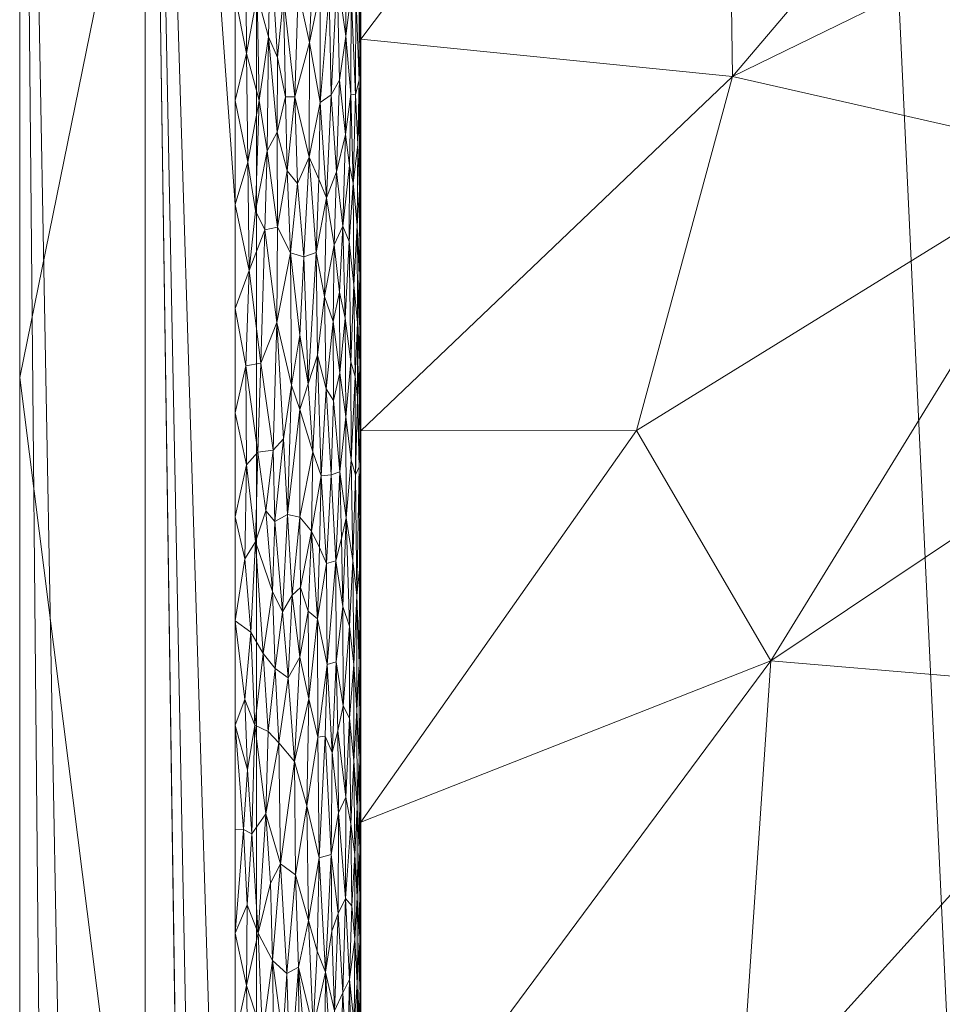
# Model space of a CAD drawing. Header units: millimetres. Extents: x -300 to 300, y 0 to 450.
# Tile 36 of 256: x -300 to -285, y 192 to 208. Entities that reach past the tile are written whole.
import ezdxf

# ---------------------------------------------------------------- set-up
doc = ezdxf.new("R2010")
doc.units = ezdxf.units.MM
doc.layers.add('A-GENM', color=13, linetype='Continuous')

# ---------------------------------------------------------------- blocks, each defined once
blk = doc.blocks.new('MODEL_CCAS0420-1080410R0 - MODEL_CCAS0420-1080410R0-453240-Preview')
at = {"layer": 'A-GENM', "lineweight": 9}
mesh = blk.add_polyface(dxfattribs=at)
corners = [(-296.159, -20, -110), (-295.657, -15.55, -110), (-294.177, -11.323, -110), (-291.793, -7.531, -110), (-288.625, -4.364, -110), (-284.831, -1.981, -110), (-280.602, -0.502, -110), (-276.147, 0, -110), (276.147, 0, -110), (280.596, -0.501, -110), (284.825, -1.978, -110), (288.619, -4.359, -110), (291.788, -7.525, -110), (294.174, -11.316, -110), (295.656, -15.545, -110), (296.159, -20, -110), (296.159, -426.171, -110), (295.658, -430.617, -110), (294.182, -434.842, -110), (291.802, -438.632, -110), (288.638, -441.797, -110), (284.848, -444.179, -110), (280.622, -445.657, -110), (276.171, -446.159, -110), (-276.171, -446.159, -110), (-280.617, -445.658, -110), (-284.842, -444.182, -110), (-288.632, -441.802, -110), (-291.797, -438.638, -110), (-294.179, -434.848, -110), (-295.657, -430.622, -110), (-296.159, -426.171, -110)]
mesh.append_faces([[corners[k] for k in face] for face in [(15, 12, 13, 14)]], dxfattribs={"vtx0": -1})
mesh.append_faces([[corners[k] for k in face] for face in [(16, 8, 15)]], dxfattribs={"vtx0": -1, "vtx1": -1})
mesh.append_faces([[corners[k] for k in face] for face in [(24, 31, 7, 8)]], dxfattribs={"vtx0": -1, "vtx1": -1, "vtx3": -1})
mesh.append_faces([[corners[k] for k in face] for face in [(31, 24, 25, 30), (18, 21, 22, 17), (17, 22, 23, 16)]], dxfattribs={"vtx0": -1, "vtx2": -1})
mesh.append_faces([[corners[k] for k in face] for face in [(0, 3, 4, 5), (0, 5, 6, 7)]], dxfattribs={"vtx0": -1, "vtx3": -1})
mesh.append_faces([[corners[k] for k in face] for face in [(28, 29, 27)]], dxfattribs={"vtx1": -1})
mesh.append_faces([[corners[k] for k in face] for face in [(25, 26, 30), (11, 12, 15, 10), (9, 10, 15, 8), (31, 0, 7)]], dxfattribs={"vtx1": -1, "vtx2": -1})
mesh.append_faces([[corners[k] for k in face] for face in [(23, 24, 8, 16)]], dxfattribs={"vtx1": -1, "vtx2": -1, "vtx3": -1})
mesh.append_faces([[corners[k] for k in face] for face in [(26, 27, 29, 30)]], dxfattribs={"vtx1": -1, "vtx3": -1})
mesh.append_faces([[corners[k] for k in face] for face in [(19, 20, 21, 18)]], dxfattribs={"vtx2": -1})
mesh.append_faces([[corners[k] for k in face] for face in [(0, 1, 2, 3)]], dxfattribs={"vtx3": -1})
mesh = blk.add_polyface(dxfattribs=at)
corners = [(-279.918, -2), (-292.651, -7.27), (-297.929, -20), (-297.929, -224.97), (-297.929, -429.94), (-292.661, -442.661), (-279.94, -447.929), (0, -447.929), (279.94, -447.929), (292.661, -442.661), (297.929, -429.94), (297.929, -224.97), (297.929, -20), (292.651, -7.27), (279.918, -2), (0, -2), (0, -3.5), (13.257, -3.5), (26.515, -3.5), (39.772, -3.5), (53.029, -3.5), (66.287, -3.5), (79.544, -3.5), (92.801, -3.5), (106.059, -3.5), (119.316, -3.5), (132.573, -3.5), (145.831, -3.5), (159.088, -3.5), (172.345, -3.5), (185.603, -3.5), (198.86, -3.5), (212.117, -3.5), (225.375, -3.5), (238.632, -3.5), (251.889, -3.5), (265.147, -3.5), (278.404, -3.5), (291.028, -7.487), (296.497, -19.511), (296.5, -32.769), (296.5, -46.026), (296.5, -59.283), (296.5, -72.541), (296.5, -85.798), (296.5, -99.055), (296.5, -112.313), (296.5, -125.57), (296.5, -138.827), (296.5, -152.085), (296.5, -165.342), (296.5, -178.599), (296.5, -191.857), (296.5, -205.114), (296.5, -218.371), (296.5, -231.629), (296.5, -244.886), (296.5, -258.143), (296.499, -271.401), (296.499, -284.658), (296.499, -297.915), (296.499, -311.173), (296.499, -324.43), (296.499, -337.687), (296.5, -350.945), (296.5, -364.202), (296.5, -377.459), (296.5, -390.717), (296.5, -403.974), (296.5, -417.231), (296.497, -430.489), (291.028, -442.513), (278.404, -446.5), (265.147, -446.5), (251.889, -446.5), (238.632, -446.5), (225.375, -446.5), (212.117, -446.5), (198.86, -446.5), (185.603, -446.5), (172.345, -446.5), (159.088, -446.5), (145.831, -446.5), (132.573, -446.5), (119.316, -446.5), (106.059, -446.5), (92.801, -446.5), (79.544, -446.5), (66.287, -446.5), (53.029, -446.5), (39.772, -446.5), (26.515, -446.5), (13.257, -446.5), (0, -446.5), (-12.926, -446.5), (-25.852, -446.5), (-38.777, -446.5), (-51.703, -446.5), (-64.629, -446.5), (-77.555, -446.5), (-90.48, -446.5), (-103.406, -446.5), (-116.332, -446.5), (-129.258, -446.5), (-142.183, -446.5), (-155.109, -446.5), (-168.035, -446.5), (-180.961, -446.5), (-193.887, -446.5), (-206.812, -446.5), (-219.738, -446.5), (-232.664, -446.5), (-245.59, -446.5), (-258.515, -446.5), (-271.441, -446.5), (-284.356, -445.968), (-294.544, -438.124), (-296.5, -425.35), (-296.5, -412.424), (-296.5, -399.498), (-296.5, -386.572), (-296.5, -373.646), (-296.5, -360.721), (-296.5, -347.795), (-296.499, -334.869), (-296.499, -321.943), (-296.499, -309.018), (-296.499, -296.092), (-296.499, -283.166), (-296.499, -270.24), (-296.5, -257.315), (-296.5, -244.389), (-296.5, -231.463), (-296.5, -218.537), (-296.5, -205.611), (-296.5, -192.686), (-296.5, -179.76), (-296.5, -166.834), (-296.5, -153.908), (-296.5, -140.983), (-296.5, -128.057), (-296.5, -115.131), (-296.5, -102.205), (-296.5, -89.28), (-296.5, -76.354), (-296.5, -63.428), (-296.5, -50.502), (-296.5, -37.576), (-296.5, -24.651), (-294.544, -11.876), (-284.356, -4.032), (-271.441, -3.5), (-258.515, -3.5), (-245.59, -3.5), (-232.664, -3.5), (-219.738, -3.5), (-206.812, -3.5), (-193.887, -3.5), (-180.961, -3.5), (-168.035, -3.5), (-155.109, -3.5), (-142.183, -3.5), (-129.258, -3.5), (-116.332, -3.5), (-103.406, -3.5), (-90.48, -3.5), (-77.555, -3.5), (-64.629, -3.5), (-51.703, -3.5), (-38.777, -3.5), (-25.852, -3.5), (-12.926, -3.5), (-294.538, -438.129), (-294.547, -438.108)]
mesh.append_faces([[corners[k] for k in face] for face in [(116, 172, 173)]])
mesh.append_faces([[corners[k] for k in face] for face in [(118, 4, 117), (6, 115, 5), (115, 6, 114), (7, 104, 6), (1, 150, 0), (151, 0, 150)]], dxfattribs={"vtx0": -1, "vtx1": -1})
mesh.append_faces([[corners[k] for k in face] for face in [(4, 124, 125), (7, 99, 100), (2, 148, 149), (149, 1, 2), (2, 141, 142), (0, 151, 152), (0, 160, 161, 15), (15, 165, 166), (15, 170, 171), (8, 81, 82, 7), (8, 72, 73), (11, 61, 62, 10), (12, 46, 47, 11), (38, 13, 14, 37), (13, 38, 39, 12)]], dxfattribs={"vtx0": -1, "vtx2": -1})
mesh.append_faces([[corners[k] for k in face] for face in [(4, 118, 119, 120), (4, 120, 121, 122), (3, 128, 129, 130), (3, 130, 131, 132), (3, 138, 139, 140), (0, 154, 155, 156), (0, 156, 157, 158), (15, 161, 162, 163), (15, 163, 164, 165), (8, 73, 74, 75), (7, 86, 87, 88), (7, 83, 84, 85), (10, 68, 69, 70), (11, 55, 56, 57), (14, 28, 29, 30), (14, 32, 33, 34), (15, 19, 20, 21), (12, 44, 45, 46), (11, 49, 50, 51), (11, 47, 48, 49), (12, 39, 40, 41)]], dxfattribs={"vtx0": -1, "vtx3": -1})
mesh.append_faces([[corners[k] for k in face] for face in [(123, 124, 4, 122), (127, 128, 3, 126), (113, 114, 6, 112), (111, 112, 6, 110), (109, 110, 6, 108), (107, 108, 6, 106), (96, 97, 7, 95), (105, 106, 6, 104), (103, 104, 7, 102), (101, 102, 7, 100), (98, 99, 7, 97), (94, 95, 7, 93), (135, 136, 3, 134), (137, 138, 3, 136), (133, 134, 3, 132), (145, 146, 2, 144), (147, 148, 2, 146), (143, 144, 2, 142), (149, 150, 1), (153, 154, 0, 152), (159, 160, 0, 158), (169, 170, 15, 168), (167, 168, 15, 166), (78, 79, 8, 77), (80, 81, 8, 79), (76, 77, 8, 75), (91, 92, 7, 90), (89, 90, 7, 88), (85, 86, 7), (82, 83, 7), (67, 68, 10, 66), (65, 66, 10, 64), (60, 61, 11, 59), (58, 59, 11, 57), (63, 64, 10, 62), (54, 55, 11, 53), (26, 27, 15, 25), (31, 32, 14, 30), (16, 17, 15, 171), (18, 19, 15, 17), (24, 25, 15, 23), (22, 23, 15, 21), (34, 35, 14), (52, 53, 11, 51), (36, 37, 14, 35), (42, 43, 12, 41), (43, 44, 12), (92, 93, 7)]], dxfattribs={"vtx1": -1, "vtx2": -1})
mesh.append_faces([[corners[k] for k in face] for face in [(3, 4, 125, 126), (2, 3, 140, 141), (71, 72, 8, 9), (70, 71, 9, 10), (27, 28, 14, 15)]], dxfattribs={"vtx1": -1, "vtx3": -1})
mesh.append_faces([[corners[k] for k in face] for face in [(4, 173, 117), (115, 172, 5)]], dxfattribs={"vtx2": -1})
mesh = blk.add_polyface(dxfattribs=at)
corners = [(299.928, -429.94, -2.07), (298.043, -428.055, -56.035), (296.159, -426.171, -110), (296.159, -20, -110), (298.043, -20, -56.035), (299.928, -20, -2.07), (299.928, -224.97, -2.07)]
mesh.append_faces([[corners[k] for k in face] for face in [(6, 1, 2, 3)]], dxfattribs={"vtx0": -1, "vtx3": -1})
mesh.append_faces([[corners[k] for k in face] for face in [(3, 4, 6)]], dxfattribs={"vtx1": -1, "vtx2": -1})
mesh.append_faces([[corners[k] for k in face] for face in [(4, 5, 6), (6, 0, 1)]], dxfattribs={"vtx2": -1})
mesh = blk.add_polyface(dxfattribs=at)
corners = [(299.928, -429.94, -2.07), (299.928, -224.97, -2.07), (299.928, -20, -2.07), (299.368, -20, -0.611), (297.929, -20), (297.929, -224.97), (297.929, -429.94), (299.368, -429.94, -0.611), (299.928, -134.534, -2.07), (297.929, -122.485), (297.929, -77.267), (297.929, -173.727), (299.928, -77.267, -2.07), (299.928, -105.901, -2.07), (299.928, -179.752, -2.07), (299.928, -120.217, -2.07), (299.928, -315.406, -2.07), (297.929, -327.455), (297.929, -276.212), (297.929, -250.591), (299.928, -372.673, -2.07), (299.928, -270.188, -2.07), (299.928, -344.039, -2.07), (297.929, -378.697), (297.929, -353.076), (297.929, -48.634), (299.928, -48.634, -2.07), (299.928, -62.95, -2.07), (299.928, -401.306, -2.07), (297.929, -404.319), (297.929, -391.508), (297.929, -34.317), (299.928, -415.623, -2.07), (299.928, -34.317, -2.07), (297.929, -415.623), (299.928, -202.361, -2.07), (297.929, -199.349), (297.929, -186.538), (297.929, -148.106), (297.929, -301.834), (299.928, -157.143, -2.07), (299.928, -292.797, -2.07), (297.929, -99.876), (299.928, -247.579, -2.07), (297.929, -237.781), (299.928, -258.883, -2.07), (299.928, -329.722, -2.07), (299.928, -358.356, -2.07), (297.929, -62.95), (299.928, -386.99, -2.07), (297.929, -212.159), (297.929, -135.296), (297.929, -314.644), (297.929, -160.917), (297.929, -289.023), (299.928, -91.584, -2.07), (297.929, -263.402), (297.929, -340.266), (297.929, -365.887)]
mesh.append_faces([[corners[k] for k in face] for face in [(35, 50, 1), (45, 56, 21), (41, 39, 16)]], dxfattribs={"vtx0": -1, "vtx1": -1})
mesh.append_faces([[corners[k] for k in face] for face in [(31, 33, 3), (32, 34, 7)]], dxfattribs={"vtx0": -1, "vtx1": -1, "vtx2": -1})
mesh.append_faces([[corners[k] for k in face] for face in [(18, 41, 21, 56), (14, 11, 37, 35), (28, 30, 29, 32), (32, 29, 34), (40, 53, 11, 14), (30, 28, 49)]], dxfattribs={"vtx0": -1, "vtx2": -1})
mesh.append_faces([[corners[k] for k in face] for face in [(16, 39, 52, 17), (9, 8, 15, 13), (1, 50, 5, 44), (35, 37, 36, 50)]], dxfattribs={"vtx0": -1, "vtx3": -1})
mesh.append_faces([[corners[k] for k in face] for face in [(54, 39, 41, 18), (51, 38, 8, 9)]], dxfattribs={"vtx1": -1, "vtx2": -1})
mesh.append_faces([[corners[k] for k in face] for face in [(47, 22, 24, 58), (10, 42, 55, 12), (43, 1, 44, 19), (46, 16, 17, 57), (22, 46, 57, 24), (20, 47, 58, 23), (49, 20, 23, 30), (27, 26, 25, 48), (12, 27, 48, 10), (26, 33, 31, 25), (40, 8, 38, 53), (42, 9, 13, 55), (45, 43, 19, 56)]], dxfattribs={"vtx1": -1, "vtx3": -1})
mesh.append_faces([[corners[k] for k in face] for face in [(34, 6, 7), (3, 4, 31), (33, 2, 3), (7, 0, 32)]], dxfattribs={"vtx2": -1})
mesh = blk.add_polyface(dxfattribs=at)
corners = [(294.5, -225, -2), (294.5, -218.953, -2), (294.5, -220.209, -5.001), (294.5, -226.441, -5.001), (294.5, -301.218, -5), (294.5, -303.606, -2), (294.5, -297.559, -2), (294.5, -294.989, -5), (294.5, -207.745, -5), (294.5, -212.907, -2), (294.5, -206.86, -2), (294.5, -158.487, -2), (294.5, -157.893, -5), (294.5, -164.124, -5), (294.5, -164.534, -2), (294.5, -195.281, -5), (294.5, -200.813, -2), (294.5, -194.767, -2), (294.5, -189.049, -5), (294.5, -182.674, -2), (294.5, -176.627, -2), (294.5, -176.586, -5), (294.5, -182.817, -5), (294.5, -201.513, -5), (294.5, -188.72, -2), (294.5, -170.581, -2), (294.5, -170.355, -5), (294.5, -261.279, -2), (294.5, -257.603, -5), (294.5, -263.835, -5), (294.5, -213.977, -5), (294.5, -282.532, -5), (294.5, -285.466, -2), (294.5, -279.419, -2), (294.5, -276.3, -5), (294.5, -309.652, -2), (294.5, -307.447, -5), (294.5, -313.675, -5), (294.5, -315.699, -2), (294.5, -319.904, -5), (294.5, -321.745, -2), (294.5, -267.326, -2), (294.5, -270.067, -5), (294.5, -249.186, -2), (294.5, -243.14, -2), (294.5, -245.138, -5.001), (294.5, -251.37, -5), (294.5, -291.512, -2), (294.5, -288.761, -5), (294.5, -273.373, -2), (294.5, -255.233, -2), (294.5, -238.905, -5.001), (294.5, -237.093, -2), (294.5, -232.673, -5.001), (294.5, -231.046, -2)]
mesh.append_faces([[corners[k] for k in face] for face in [(7, 47, 48), (35, 37, 38), (36, 5, 4), (49, 34, 33), (2, 1, 30), (0, 3, 54), (45, 44, 51)]], dxfattribs={"vtx0": -1, "vtx1": -1})
mesh.append_faces([[corners[k] for k in face] for face in [(4, 5, 6, 7), (8, 9, 10), (11, 12, 13, 14), (15, 16, 17, 18), (25, 26, 21, 20), (27, 28, 29), (30, 1, 9, 8), (31, 32, 33, 34), (38, 37, 39, 40), (51, 44, 52, 53), (7, 6, 47), (54, 3, 53, 52), (32, 31, 48, 47), (28, 27, 50), (16, 15, 23)]], dxfattribs={"vtx0": -1, "vtx2": -1})
mesh.append_faces([[corners[k] for k in face] for face in [(17, 24, 18), (25, 14, 26), (13, 26, 14)]], dxfattribs={"vtx1": -1, "vtx2": -1})
mesh.append_faces([[corners[k] for k in face] for face in [(0, 1, 2, 3), (19, 20, 21, 22), (10, 16, 23, 8), (24, 19, 22, 18), (35, 5, 36, 37), (41, 27, 29, 42), (43, 44, 45, 46), (49, 41, 42, 34), (46, 28, 50, 43)]], dxfattribs={"vtx1": -1, "vtx3": -1})
mesh = blk.add_polyface(dxfattribs=at)
corners = [(276.179, -196.31, -44.479), (282.472, -189.31, -30.919), (276.053, -188.982, -44.752), (288.698, -215.429, -17.503), (288.585, -207.152, -17.746), (281.653, -215.304, -32.684), (276.042, -204.242, -44.774), (269.897, -203.493, -58.017), (282.188, -197.365, -31.53), (288.475, -190.4, -17.983), (294.5, -207.745, -5), (294.5, -201.513, -5), (290.109, -201.518, -14.463), (269.898, -188.785, -58.018), (269.897, -196.139, -58.017), (280.633, -202.762, -34.882), (269.897, -210.847, -58.017), (276.24, -211.654, -44.349), (283.026, -205.89, -29.724), (294.5, -195.281, -5), (280.617, -211.041, -34.916), (269.897, -218.201, -58.017), (287.974, -197.848, -19.062), (294.5, -189.049, -5), (275.346, -219.769, -46.276), (294.5, -213.977, -5)]
mesh.append_faces([[corners[k] for k in face] for face in [(16, 6, 7), (19, 12, 11), (23, 22, 19)]], dxfattribs={"vtx0": -1, "vtx1": -1})
mesh.append_faces([[corners[k] for k in face] for face in [(0, 1, 2), (3, 4, 5), (6, 0, 7), (1, 8, 9), (6, 8, 0), (10, 4, 3), (4, 11, 12), (0, 2, 14), (15, 8, 6), (1, 0, 8), (15, 17, 18), (16, 17, 6), (20, 18, 17), (22, 9, 8), (22, 23, 9), (15, 22, 8), (12, 19, 22), (12, 18, 4), (20, 4, 18), (24, 5, 20), (17, 15, 6), (22, 15, 18), (24, 20, 17), (4, 20, 5), (18, 12, 22)]], dxfattribs={"vtx0": -1, "vtx1": -1, "vtx2": -1})
mesh.append_faces([[corners[k] for k in face] for face in [(0, 14, 7), (4, 10, 11), (17, 16, 21)]], dxfattribs={"vtx0": -1, "vtx2": -1})
mesh.append_faces([[corners[k] for k in face] for face in [(13, 14, 2), (25, 10, 3)]], dxfattribs={"vtx1": -1, "vtx2": -1})
mesh = blk.add_polyface(dxfattribs=at)
corners = [(294.656, -191.697, -1.226), (294.603, -192.066, -1.364), (294.678, -192.777, -1.175), (296.318, -192.685, -0.01), (296.309, -193.968, -0.01), (296.5, -193.514), (294.63, -190.454, -1.289), (294.525, -193.416, -1.686), (294.554, -192.72, -1.536), (294.528, -191.811, -1.666), (294.83, -191.146, -0.9), (294.915, -192.282, -0.779), (294.943, -190.934, -0.744), (295.256, -192.012, -0.436), (295.193, -193.228, -0.488), (295.331, -193.719, -0.381), (294.506, -192.655, -1.839), (294.861, -193.828, -0.854), (294.785, -192.566, -0.972), (296.062, -191.9, -0.053), (296.132, -193.514, -0.038), (295.884, -191.683, -0.104), (295.905, -193.082, -0.097), (295.077, -190.836, -0.594), (295.059, -192.896, -0.613), (294.962, -193.55, -0.721), (295.488, -192.977, -0.281), (295.675, -192.876, -0.185), (295.739, -191.849, -0.157), (295.622, -191.174, -0.21), (294.743, -194.066, -1.045), (294.716, -191.201, -1.095), (294.592, -193.413, -1.4), (294.559, -190.718, -1.516), (294.506, -194.092, -1.845), (294.5, -193.255, -2), (294.5, -191.744, -2), (294.506, -191.28, -1.841), (294.644, -193.952, -1.253), (296.5, -191.857), (296.282, -190.931, -0.014), (295.754, -190.707, -0.151), (295.481, -191.132, -0.285), (295.339, -191.046, -0.376)]
mesh.append_faces([[corners[k] for k in face] for face in [(39, 3, 5)]], dxfattribs={"vtx0": -1, "vtx1": -1})
mesh.append_faces([[corners[k] for k in face] for face in [(0, 1, 2), (3, 4, 5), (6, 1, 0), (7, 8, 9), (10, 11, 12), (13, 14, 15), (16, 7, 9), (17, 11, 18), (3, 19, 20), (19, 21, 22), (23, 24, 13), (11, 17, 25), (26, 13, 15), (27, 28, 29), (23, 12, 24), (2, 30, 18), (31, 2, 18), (8, 32, 1), (10, 18, 11), (33, 9, 8), (16, 34, 7), (35, 34, 16), (36, 16, 37), (19, 22, 20), (22, 21, 28), (33, 8, 1), (32, 2, 1), (32, 38, 2), (31, 18, 10), (39, 40, 3), (19, 3, 40), (24, 12, 11), (9, 37, 16), (28, 21, 41), (22, 28, 27), (29, 42, 26), (29, 26, 27), (26, 42, 43), (26, 43, 13), (11, 25, 24), (2, 31, 0), (13, 24, 14)]], dxfattribs={"vtx0": -1, "vtx1": -1, "vtx2": -1})
mesh.append_faces([[corners[k] for k in face] for face in [(36, 35, 16)]], dxfattribs={"vtx1": -1, "vtx2": -1})
mesh = blk.add_polyface(dxfattribs=at)
corners = [(295.675, -192.876, -0.185), (295.488, -192.977, -0.281), (295.54, -194.443, -0.252), (294.596, -194.767, -1.387), (294.658, -195.256, -1.22), (294.644, -193.952, -1.253), (294.861, -193.828, -0.854), (294.743, -194.066, -1.045), (294.851, -195.432, -0.868), (295.059, -192.896, -0.613), (294.973, -194.767, -0.708), (295.162, -194.714, -0.514), (294.506, -194.092, -1.845), (294.506, -195.523, -1.839), (294.526, -194.847, -1.68), (294.525, -193.416, -1.686), (294.554, -194.092, -1.537), (295.553, -196.248, -0.245), (295.355, -195.543, -0.364), (295.779, -194.62, -0.141), (294.5, -194.767, -2), (294.739, -195.681, -1.053), (296.01, -195.416, -0.066), (296.232, -195.097, -0.02), (296.132, -193.514, -0.038), (295.064, -196.652, -0.607), (295.331, -193.719, -0.381), (295.193, -193.228, -0.488), (294.61, -196.261, -1.345), (295.905, -193.082, -0.097), (294.962, -193.55, -0.721), (294.785, -192.566, -0.972), (294.678, -192.777, -1.175), (294.5, -193.255, -2), (295.934, -194.313, -0.088), (294.556, -195.523, -1.53), (294.554, -192.72, -1.536), (294.592, -193.413, -1.4), (296.309, -193.968, -0.01), (296.367, -195.166, -0.005), (296.5, -193.514), (296.5, -195.171), (296.318, -192.685, -0.01)]
mesh.append_faces([[corners[k] for k in face] for face in [(20, 12, 33), (40, 39, 41)]], dxfattribs={"vtx0": -1, "vtx1": -1})
mesh.append_faces([[corners[k] for k in face] for face in [(0, 1, 2), (3, 4, 5), (6, 7, 8), (9, 10, 11), (12, 13, 14), (15, 14, 16), (17, 2, 18), (19, 0, 2), (20, 13, 12), (21, 8, 7), (22, 23, 24), (10, 25, 11), (26, 11, 18), (26, 27, 11), (28, 4, 3), (29, 0, 19), (6, 8, 10), (30, 6, 10), (6, 31, 7), (32, 5, 7), (2, 26, 18), (26, 2, 1), (2, 17, 19), (19, 34, 29), (34, 24, 29), (16, 35, 3), (12, 14, 15), (15, 16, 36), (35, 16, 14), (37, 36, 16), (37, 3, 5), (24, 23, 38), (7, 4, 21), (7, 5, 4), (3, 37, 16), (38, 23, 39), (40, 38, 39), (24, 38, 42), (10, 9, 30), (11, 27, 9), (19, 22, 34), (24, 34, 22)]], dxfattribs={"vtx0": -1, "vtx1": -1, "vtx2": -1})
mesh = blk.add_polyface(dxfattribs=at)
corners = [(294.89, -197.837, -0.813), (294.863, -196.736, -0.851), (294.781, -197.136, -0.978), (295.064, -196.652, -0.607), (294.973, -194.767, -0.708), (294.956, -196.392, -0.728), (295.779, -194.62, -0.141), (295.803, -196.543, -0.132), (296.01, -195.416, -0.066), (294.506, -197.034, -1.84), (294.527, -196.279, -1.673), (294.506, -195.523, -1.839), (294.612, -197.79, -1.339), (294.68, -196.938, -1.171), (294.61, -196.261, -1.345), (294.596, -194.767, -1.387), (294.556, -195.523, -1.53), (294.561, -197.063, -1.508), (295.162, -194.714, -0.514), (295.185, -196.636, -0.494), (295.355, -195.543, -0.364), (295.035, -197.791, -0.638), (294.851, -195.432, -0.868), (294.739, -195.681, -1.053), (294.658, -195.256, -1.22), (294.526, -197.805, -1.678), (294.5, -194.767, -2), (294.5, -196.279, -2), (294.5, -197.79, -2), (294.526, -194.847, -1.68), (296.186, -196.828, -0.028), (295.972, -196.725, -0.077), (295.655, -197.581, -0.195), (295.553, -196.248, -0.245), (295.324, -197.245, -0.386), (295.859, -197.731, -0.112), (296.232, -195.097, -0.02), (296.345, -197.236, -0.007), (296.303, -196.118, -0.011), (296.054, -197.969, -0.055), (296.5, -195.171), (296.367, -195.166, -0.005), (296.5, -196.828), (295.467, -197.911, -0.293)]
mesh.append_faces([[corners[k] for k in face] for face in [(40, 41, 42)]], dxfattribs={"vtx0": -1, "vtx1": -1})
mesh.append_faces([[corners[k] for k in face] for face in [(0, 1, 2), (3, 4, 5), (6, 7, 8), (9, 10, 11), (12, 13, 14), (14, 15, 16), (17, 12, 14), (18, 19, 20), (3, 5, 21), (22, 5, 4), (1, 0, 5), (13, 2, 23), (24, 13, 23), (14, 16, 17), (25, 17, 10), (29, 11, 10), (10, 9, 25), (11, 27, 9), (1, 23, 2), (30, 8, 31), (32, 7, 33), (20, 34, 33), (35, 31, 7), (36, 8, 30), (6, 33, 7), (10, 17, 16), (29, 10, 16), (13, 24, 14), (37, 38, 30), (31, 8, 7), (30, 31, 39), (30, 38, 36), (42, 38, 37), (41, 36, 38), (42, 41, 38), (33, 34, 43), (20, 19, 34), (21, 19, 3), (18, 3, 19), (5, 22, 1), (23, 1, 22)]], dxfattribs={"vtx0": -1, "vtx1": -1, "vtx2": -1})
mesh.append_faces([[corners[k] for k in face] for face in [(11, 26, 27), (9, 27, 28)]], dxfattribs={"vtx0": -1, "vtx2": -1})
mesh = blk.add_polyface(dxfattribs=at)
corners = [(294.526, -197.805, -1.678), (294.506, -197.034, -1.84), (294.506, -198.411, -1.849), (294.561, -197.063, -1.508), (294.562, -198.893, -1.506), (295.035, -197.791, -0.638), (295.186, -198.518, -0.493), (295.185, -196.636, -0.494), (294.781, -197.136, -0.978), (294.68, -196.938, -1.171), (294.68, -198.401, -1.171), (296.247, -198.307, -0.018), (296.186, -196.828, -0.028), (296.054, -197.969, -0.055), (294.897, -199.443, -0.803), (294.89, -197.837, -0.813), (294.785, -198.713, -0.971), (295.043, -199.398, -0.63), (295.324, -197.245, -0.386), (296.345, -197.236, -0.007), (296.5, -198.485), (296.5, -196.828), (295.655, -197.581, -0.195), (295.859, -197.731, -0.112), (295.803, -196.543, -0.132), (296.172, -199.743, -0.03), (296.347, -199.476, -0.007), (294.612, -197.79, -1.339), (294.626, -199.449, -1.3), (294.732, -200.127, -1.064), (295.158, -199.653, -0.518), (295.335, -198.641, -0.378), (295.284, -199.915, -0.415), (295.456, -199.019, -0.299), (295.467, -197.911, -0.293), (295.745, -198.628, -0.155), (295.59, -198.896, -0.226), (294.956, -196.392, -0.728), (294.52, -199.302, -1.717), (294.5, -197.79, -2), (295.553, -196.248, -0.245), (294.5, -199.302, -2), (295.902, -198.953, -0.098), (295.972, -196.725, -0.077)]
mesh.append_faces([[corners[k] for k in face] for face in [(0, 1, 2), (3, 0, 4), (5, 6, 7), (8, 9, 10), (11, 12, 13), (14, 15, 16), (17, 5, 14), (6, 5, 17), (7, 6, 18), (22, 23, 24), (25, 26, 11), (9, 27, 10), (4, 28, 27), (29, 16, 10), (15, 14, 5), (17, 30, 6), (31, 6, 32), (18, 6, 31), (33, 34, 31), (35, 22, 36), (37, 15, 5), (8, 16, 15), (27, 28, 10), (4, 27, 3), (4, 0, 38), (1, 39, 2), (22, 40, 34), (8, 10, 16), (0, 2, 38), (36, 22, 34), (22, 35, 23), (33, 36, 34), (35, 42, 23), (13, 23, 42), (42, 25, 13), (11, 13, 25), (23, 13, 43), (11, 19, 12), (11, 26, 20), (20, 19, 11), (31, 34, 18)]], dxfattribs={"vtx0": -1, "vtx1": -1, "vtx2": -1})
mesh.append_faces([[corners[k] for k in face] for face in [(19, 20, 21), (2, 39, 41)]], dxfattribs={"vtx0": -1, "vtx2": -1})
mesh = blk.add_polyface(dxfattribs=at)
corners = [(294.584, -200.812, -1.426), (294.654, -201.044, -1.229), (294.626, -199.449, -1.3), (295.132, -200.795, -0.541), (295.263, -201.176, -0.431), (295.284, -199.915, -0.415), (295.663, -200.181, -0.191), (295.59, -198.896, -0.226), (295.468, -200.136, -0.293), (294.808, -199.795, -0.934), (294.785, -198.713, -0.971), (294.732, -200.127, -1.064), (294.897, -199.443, -0.803), (294.505, -200.058, -1.86), (294.506, -198.411, -1.849), (294.5, -199.302, -2), (295.158, -199.653, -0.518), (295.186, -198.518, -0.493), (295.866, -200.07, -0.11), (295.727, -201.384, -0.162), (295.892, -201.204, -0.101), (294.525, -200.94, -1.683), (294.52, -199.302, -1.717), (294.506, -201.453, -1.847), (294.5, -200.814, -2), (294.562, -198.893, -1.506), (296.012, -200.237, -0.066), (294.835, -200.858, -0.892), (294.738, -201.735, -1.054), (294.971, -200.813, -0.71), (295.043, -199.398, -0.63), (295.468, -201.85, -0.292), (296.135, -201.174, -0.037), (294.68, -198.401, -1.171), (295.745, -198.628, -0.155), (296.5, -200.142), (296.347, -199.476, -0.007), (296.318, -200.971, -0.01), (296.172, -199.743, -0.03), (296.5, -198.485), (295.902, -198.953, -0.098), (295.456, -199.019, -0.299), (295.335, -198.641, -0.378)]
mesh.append_faces([[corners[k] for k in face] for face in [(39, 36, 35)]], dxfattribs={"vtx0": -1, "vtx1": -1})
mesh.append_faces([[corners[k] for k in face] for face in [(0, 1, 2), (3, 4, 5), (6, 7, 8), (9, 10, 11), (9, 12, 10), (13, 14, 15), (16, 5, 17), (18, 19, 20), (21, 22, 13), (23, 13, 24), (2, 25, 0), (20, 26, 18), (2, 1, 11), (27, 11, 28), (25, 22, 21), (27, 29, 12), (30, 12, 29), (3, 30, 29), (31, 6, 8), (20, 32, 26), (11, 33, 2), (13, 23, 21), (14, 13, 22), (25, 21, 0), (6, 18, 34), (4, 8, 5), (6, 34, 7), (35, 36, 37), (38, 32, 37), (37, 36, 38), (32, 38, 26), (38, 40, 26), (18, 26, 40), (34, 18, 40), (19, 18, 6), (41, 5, 8), (5, 41, 42), (8, 7, 41), (11, 27, 9), (12, 9, 27), (30, 3, 16), (5, 16, 3)]], dxfattribs={"vtx0": -1, "vtx1": -1, "vtx2": -1})
mesh.append_faces([[corners[k] for k in face] for face in [(15, 24, 13)]], dxfattribs={"vtx1": -1, "vtx2": -1})
mesh = blk.add_polyface(dxfattribs=at)
corners = [(294.66, -202.608, -1.217), (294.588, -202.377, -1.413), (294.612, -203.837, -1.341), (294.584, -200.812, -1.426), (294.654, -201.044, -1.229), (296.5, -201.8), (296.5, -200.142), (296.318, -200.971, -0.01), (294.506, -201.453, -1.847), (294.5, -202.325, -2), (294.505, -203.081, -1.857), (296.329, -202.543, -0.008), (294.834, -202.433, -0.893), (294.932, -201.995, -0.758), (294.835, -200.858, -0.892), (294.971, -200.813, -0.71), (295.051, -202.18, -0.621), (295.132, -200.795, -0.541), (294.745, -203.302, -1.041), (294.738, -201.735, -1.054), (294.732, -200.127, -1.064), (294.549, -202.044, -1.56), (294.525, -200.94, -1.683), (295.187, -202.717, -0.492), (294.94, -203.253, -0.748), (295.074, -203.649, -0.597), (295.892, -201.204, -0.101), (295.837, -203.237, -0.12), (296.09, -202.589, -0.047), (295.727, -201.384, -0.162), (296.135, -201.174, -0.037), (295.339, -202.258, -0.376), (295.263, -201.176, -0.431), (294.523, -202.597, -1.694), (294.552, -203.231, -1.545), (294.5, -200.814, -2), (295.468, -201.85, -0.292), (295.47, -203.031, -0.292), (296.5, -203.457), (295.604, -202.237, -0.219), (295.663, -200.181, -0.191), (295.468, -200.136, -0.293)]
mesh.append_faces([[corners[k] for k in face] for face in [(0, 1, 2), (3, 1, 4), (8, 9, 10), (11, 5, 7), (12, 13, 14), (15, 16, 17), (18, 19, 0), (4, 0, 19), (0, 4, 1), (19, 20, 4), (12, 19, 18), (21, 3, 22), (15, 13, 16), (16, 23, 17), (24, 25, 16), (16, 25, 23), (13, 12, 24), (14, 19, 12), (26, 27, 28), (26, 29, 27), (30, 26, 28), (23, 31, 32), (21, 33, 34), (33, 22, 8), (8, 10, 33), (34, 1, 21), (3, 21, 1), (22, 33, 21), (36, 31, 37), (11, 7, 30), (11, 30, 28), (16, 13, 24), (14, 13, 15), (23, 32, 17), (32, 31, 36), (36, 37, 39), (40, 36, 39), (32, 36, 41), (40, 39, 29), (27, 29, 39)]], dxfattribs={"vtx0": -1, "vtx1": -1, "vtx2": -1})
mesh.append_faces([[corners[k] for k in face] for face in [(8, 35, 9)]], dxfattribs={"vtx0": -1, "vtx2": -1})
mesh.append_faces([[corners[k] for k in face] for face in [(5, 6, 7), (38, 5, 11)]], dxfattribs={"vtx1": -1, "vtx2": -1})
mesh = blk.add_polyface(dxfattribs=at)
corners = [(294.66, -202.608, -1.217), (294.612, -203.837, -1.341), (294.684, -204.526, -1.163), (294.745, -203.302, -1.041), (295.672, -205.651, -0.186), (295.826, -204.75, -0.124), (295.616, -204.345, -0.213), (294.505, -203.081, -1.857), (294.506, -204.458, -1.849), (294.525, -203.984, -1.685), (294.921, -204.47, -0.772), (294.84, -203.717, -0.884), (294.784, -204.767, -0.973), (296.09, -202.589, -0.047), (296.025, -204.711, -0.062), (296.277, -204.063, -0.014), (295.837, -203.237, -0.12), (294.523, -202.597, -1.694), (294.618, -205.455, -1.322), (294.559, -204.777, -1.517), (294.588, -202.377, -1.413), (294.552, -203.231, -1.545), (294.94, -203.253, -0.748), (295.045, -205.22, -0.627), (295.21, -204.351, -0.473), (295.074, -203.649, -0.597), (295.406, -204.281, -0.331), (295.504, -205.448, -0.272), (294.834, -202.433, -0.893), (295.323, -205.865, -0.387), (295.604, -202.237, -0.219), (295.47, -203.031, -0.292), (295.339, -202.258, -0.376), (296.5, -203.457), (296.329, -202.543, -0.008), (295.187, -202.717, -0.492), (294.5, -202.325, -2), (294.5, -203.837, -2), (294.52, -205.348, -1.717), (294.5, -205.348, -2), (296.298, -205.789, -0.012), (296.177, -205.011, -0.029), (296.5, -205.114), (294.885, -205.633, -0.82)]
mesh.append_faces([[corners[k] for k in face] for face in [(33, 15, 42)]], dxfattribs={"vtx0": -1, "vtx1": -1})
mesh.append_faces([[corners[k] for k in face] for face in [(0, 1, 2), (2, 3, 0), (4, 5, 6), (7, 8, 9), (10, 11, 12), (12, 11, 3), (13, 14, 15), (5, 14, 16), (9, 17, 7), (18, 2, 1), (19, 18, 1), (1, 20, 21), (22, 11, 10), (23, 24, 25), (26, 27, 6), (3, 2, 12), (28, 11, 22), (17, 9, 21), (29, 26, 24), (30, 6, 16), (31, 6, 30), (32, 24, 26), (14, 13, 16), (15, 33, 34), (26, 31, 32), (25, 22, 10), (35, 24, 32), (24, 35, 25), (8, 7, 37), (8, 38, 9), (38, 19, 9), (9, 19, 21), (1, 21, 19), (40, 15, 41), (34, 13, 15), (3, 11, 28), (10, 12, 43), (25, 10, 23), (6, 5, 16), (6, 31, 26), (15, 14, 41)]], dxfattribs={"vtx0": -1, "vtx1": -1, "vtx2": -1})
mesh.append_faces([[corners[k] for k in face] for face in [(8, 37, 39)]], dxfattribs={"vtx0": -1, "vtx2": -1})
mesh.append_faces([[corners[k] for k in face] for face in [(36, 37, 7)]], dxfattribs={"vtx1": -1, "vtx2": -1})
mesh = blk.add_polyface(dxfattribs=at)
corners = [(295.045, -205.22, -0.627), (295.166, -205.515, -0.51), (295.21, -204.351, -0.473), (295.829, -206.265, -0.123), (295.672, -205.651, -0.186), (295.696, -206.825, -0.176), (295.323, -205.865, -0.387), (294.658, -206.867, -1.22), (294.618, -205.455, -1.322), (294.584, -206.86, -1.426), (294.885, -205.633, -0.82), (294.744, -206.225, -1.043), (294.839, -207.092, -0.886), (294.784, -204.767, -0.973), (294.505, -206.104, -1.86), (294.506, -204.458, -1.849), (294.5, -205.348, -2), (294.548, -206.067, -1.565), (294.559, -204.777, -1.517), (294.52, -205.348, -1.717), (294.527, -207.098, -1.674), (294.677, -205.733, -1.176), (294.684, -204.526, -1.163), (294.97, -206.86, -0.711), (295.148, -206.735, -0.527), (295.317, -207.69, -0.391), (295.549, -206.829, -0.247), (295.504, -205.448, -0.272), (295.826, -204.75, -0.124), (295.989, -205.966, -0.072), (296.025, -204.711, -0.062), (295.616, -204.345, -0.213), (296.317, -207.516, -0.01), (296.298, -205.789, -0.012), (296.117, -206.771, -0.041), (296.177, -205.011, -0.029), (294.5, -206.86, -2), (296.5, -206.771), (296.5, -205.114), (296.277, -204.063, -0.014), (294.921, -204.47, -0.772), (295.406, -204.281, -0.331), (295.97, -207.78, -0.077)]
mesh.append_faces([[corners[k] for k in face] for face in [(36, 14, 16)]], dxfattribs={"vtx0": -1, "vtx1": -1})
mesh.append_faces([[corners[k] for k in face] for face in [(0, 1, 2), (3, 4, 5), (2, 1, 6), (7, 8, 9), (10, 11, 12), (11, 10, 13), (14, 15, 16), (17, 8, 18), (15, 14, 19), (20, 19, 14), (7, 11, 21), (19, 20, 17), (13, 22, 21), (12, 23, 10), (23, 0, 10), (24, 0, 23), (24, 25, 6), (26, 27, 6), (28, 29, 30), (27, 4, 31), (21, 8, 7), (32, 33, 34), (35, 34, 33), (17, 20, 9), (33, 32, 37), (38, 39, 33), (10, 0, 40), (6, 27, 41), (26, 5, 4), (26, 4, 27), (28, 4, 3), (28, 3, 29), (13, 21, 11), (22, 8, 21), (0, 24, 1), (6, 1, 24), (42, 29, 3), (35, 29, 34), (8, 17, 9), (19, 17, 18), (35, 30, 29)]], dxfattribs={"vtx0": -1, "vtx1": -1, "vtx2": -1})
mesh.append_faces([[corners[k] for k in face] for face in [(33, 37, 38)]], dxfattribs={"vtx0": -1, "vtx2": -1})
mesh = blk.add_polyface(dxfattribs=at)
corners = [(294.505, -209.128, -1.851), (294.506, -207.524, -1.845), (294.5, -208.372, -2), (295.549, -206.829, -0.247), (295.497, -208.512, -0.276), (295.727, -208.429, -0.163), (294.876, -208.757, -0.833), (294.738, -207.79, -1.054), (294.729, -209.406, -1.071), (295.317, -207.69, -0.391), (295.148, -206.735, -0.527), (295.146, -208.511, -0.529), (295.323, -205.865, -0.387), (294.658, -206.867, -1.22), (294.584, -206.86, -1.426), (294.651, -208.483, -1.237), (294.579, -208.476, -1.443), (294.612, -209.883, -1.341), (296.326, -209.257, -0.009), (296.317, -207.516, -0.01), (296.146, -208.447, -0.035), (295.97, -207.78, -0.077), (296.117, -206.771, -0.041), (295.268, -208.775, -0.427), (295.001, -208.461, -0.675), (295.033, -209.885, -0.64), (294.839, -207.092, -0.886), (294.97, -206.86, -0.711), (294.744, -206.225, -1.043), (294.527, -207.098, -1.674), (294.554, -209.449, -1.537), (294.527, -208.879, -1.674), (295.824, -207.454, -0.125), (295.935, -209.283, -0.088), (294.505, -206.104, -1.86), (294.5, -206.86, -2), (296.5, -208.428), (296.5, -206.771), (295.989, -205.966, -0.072), (295.829, -206.265, -0.123), (295.696, -206.825, -0.176), (295.568, -210.148, -0.237)]
mesh.append_faces([[corners[k] for k in face] for face in [(0, 1, 2), (3, 4, 5), (6, 7, 8), (9, 10, 11), (9, 3, 12), (13, 14, 15), (16, 17, 15), (18, 19, 20), (21, 20, 22), (23, 9, 11), (8, 7, 15), (24, 25, 11), (26, 6, 27), (13, 15, 7), (16, 15, 14), (7, 28, 13), (29, 16, 14), (30, 16, 31), (26, 28, 7), (6, 26, 7), (6, 25, 24), (9, 4, 3), (21, 32, 33), (24, 10, 27), (29, 34, 1), (35, 1, 34), (16, 29, 31), (31, 29, 1), (1, 0, 31), (18, 36, 19), (19, 22, 20), (21, 33, 20), (38, 21, 22), (39, 40, 32), (10, 24, 11), (27, 6, 24), (3, 5, 40), (39, 32, 21), (40, 5, 32), (33, 32, 5), (4, 9, 23), (5, 4, 41)]], dxfattribs={"vtx0": -1, "vtx1": -1, "vtx2": -1})
mesh.append_faces([[corners[k] for k in face] for face in [(1, 35, 2), (19, 36, 37)]], dxfattribs={"vtx0": -1, "vtx2": -1})

msp = doc.modelspace()

# ---------------------------------------------------------------- block references
at = {"layer": 'A-GENM', "lineweight": 9, "rotation": 180}
msp.add_blockref('MODEL_CCAS0420-1080410R0 - MODEL_CCAS0420-1080410R0-453240-Preview', (0, 0, 850), dxfattribs=at)

doc.saveas('drawing.dxf')
